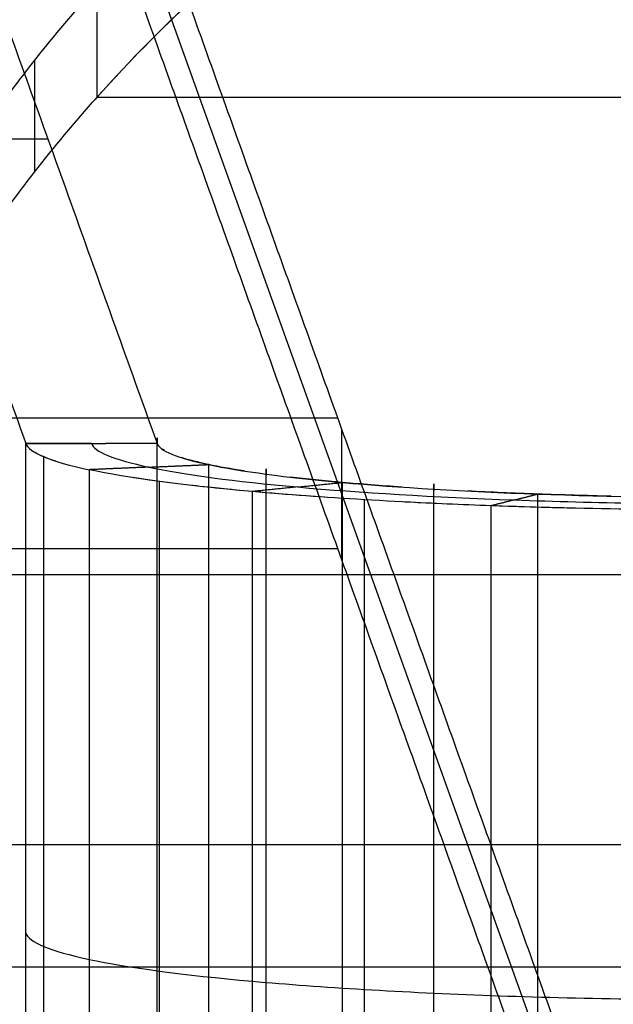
# Model space of a CAD drawing. Header units: millimetres. Extents: x -248 to 248, y -256 to 255.
# Tile 34 of 64: x -212 to -194, y 182 to 212. Entities that reach past the tile are written whole.
import ezdxf

# ---------------------------------------------------------------- set-up
doc = ezdxf.new("R2010")
doc.units = ezdxf.units.MM
doc.layers.add('Défaut', color=7, linetype='Continuous', true_color=0x000000)

msp = doc.modelspace()

# ---------------------------------------------------------------- linework, layer by layer
at = {"layer": 'Défaut'}
for p, q in [((-210.5132206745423, 220.623125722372, 6.46496812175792), (-194.1045503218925, 174.874201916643, 483.9524683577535)), ((-211.2615956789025, 208.5636035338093, 467.850452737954), (-221.9726324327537, 208.5636035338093, 153.3011809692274)), ((-218.9274268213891, 200.0700615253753, 241.9498090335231), (-202.4274319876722, 200.0700658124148, 241.94980944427)), ((-202.3088854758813, 199.7395481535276, 245.3994683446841), (-202.3088855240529, 195.757782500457, 245.0179683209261)), ((-218.927426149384, 196.0882957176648, 241.5683106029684), (-202.427431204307, 196.0883000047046, 241.5683110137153))]:
    msp.add_line(p, q, dxfattribs=at)
for points, degree in [([(-231.171182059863, 252.9143041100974, 4.954229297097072), (-221.5535438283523, 226.0995302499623, 284.8248361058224), (-211.9359055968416, 199.2847563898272, 564.6954429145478)], 2), ([(-227.173520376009, 252.9273467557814, 4.818100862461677), (-217.555775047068, 226.1122800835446, 284.6917653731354), (-207.9380297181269, 199.2972134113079, 564.565429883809)], 2), ([(-194.3416425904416, 177.5262235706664, 477.2439119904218), (-202.427431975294, 200.0700645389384, 241.9498096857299), (-210.5132213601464, 222.6139055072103, 6.655707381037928)], 2), ([(-194.3416420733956, 173.5444577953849, 476.8624132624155), (-202.4274311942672, 196.0882987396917, 241.5683111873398), (-210.5132203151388, 218.6321396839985, 6.274209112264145)], 2), ([(-209.7743288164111, 213.2228226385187, 760.5605243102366), (-211.1263381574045, 211.7274607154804, 758.1858948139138), (-212.2990787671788, 210.2244671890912, 755.7247339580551), (-213.3252115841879, 208.7298425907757, 753.192324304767)], 3), ([(-209.7743288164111, 213.2228226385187, 760.5605243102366), (-209.7741469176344, 211.5303792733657, 761.6261862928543), (-209.7739650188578, 209.8379359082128, 762.691848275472)], 2), ([(-206.4681341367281, 213.1814356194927, 767.8833955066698), (-207.6632289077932, 212.0871636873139, 766.2215905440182), (-208.7632591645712, 210.9710702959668, 764.4910982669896), (-209.7739650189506, 209.8379367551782, 762.6918477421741)], 3), ([(-211.672096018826, 210.9760349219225, 756.9355571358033), (-211.6719339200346, 209.2685989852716, 757.9770213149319), (-211.6717718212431, 207.5611630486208, 759.0184854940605)], 2), ([(-213.324931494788, 205.2850206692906, 755.2253341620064), (-212.3001720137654, 206.7987836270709, 757.7901712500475), (-211.1268872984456, 208.3215567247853, 760.2838114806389), (-209.7743335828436, 209.8375228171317, 762.6911922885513)], 3), ([(-209.7739650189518, 209.8379367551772, 762.6918477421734), (-209.8018105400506, 209.8067275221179, 762.6422877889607), (-209.829578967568, 209.7755164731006, 762.5926930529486), (-209.857270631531, 209.7443036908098, 762.5430635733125)], 3), ([(-209.7743335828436, 209.8375228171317, 762.6911922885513), (-209.7742107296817, 209.8376605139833, 762.6914109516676), (-209.7740878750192, 209.8377982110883, 762.6916296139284), (-209.7739650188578, 209.8379359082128, 762.691848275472)], 3), ([(-3.999999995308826, 209.8374714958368, 762.6912246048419), (-106.8871667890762, 209.8374971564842, 762.6912084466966), (-209.7743335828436, 209.8375228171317, 762.6911922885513)], 2), ([(-211.9359055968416, 199.2847563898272, 564.6954429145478), (-210.9364850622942, 199.2880172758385, 564.6614106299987), (-209.9370645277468, 199.2912781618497, 564.6273783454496)], 2), ([(-209.9370645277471, 199.2912781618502, 564.6273783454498), (-210.9364850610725, 199.2880169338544, 564.6614106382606), (-211.935905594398, 199.2847557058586, 564.6954429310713)], 2), ([(-211.9359052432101, 169.4215125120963, 561.8342174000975), (-211.9358951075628, 179.3759270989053, 562.7879589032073), (-211.9358952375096, 189.3303416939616, 563.7417007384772), (-211.9359055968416, 199.2847563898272, 564.6954429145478)], 3), ([(-211.9359055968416, 199.2847563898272, 564.6954429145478), (-211.849832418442, 199.0102882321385, 567.5624031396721), (-211.191627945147, 198.7386556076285, 570.3998406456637), (-210.0111238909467, 198.4883895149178, 573.0141657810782)], 3), ([(-209.9370645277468, 199.2912781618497, 564.6273783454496), (-208.9375471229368, 199.2942457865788, 564.5964041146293), (-207.9380297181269, 199.2972134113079, 564.565429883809)], 2), ([(-209.9370645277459, 199.2912781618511, 564.6273783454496), (-208.9374930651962, 199.2940700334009, 564.5982390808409), (-207.9379216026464, 199.2968619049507, 564.5690998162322)], 2), ([(-207.9380299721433, 169.4339704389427, 561.7042044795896), (-207.9380232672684, 179.388384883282, 562.6579460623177), (-207.9380233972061, 189.3427992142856, 563.611687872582), (-207.9380297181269, 199.2972134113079, 564.565429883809)], 3), ([(-207.7104352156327, 199.0717566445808, 566.9208919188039), (-207.8385025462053, 199.1462706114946, 566.1423966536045), (-207.914952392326, 199.2215416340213, 565.3560011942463), (-207.9379216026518, 199.2968619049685, 564.5690998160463)], 3), ([(-211.0234510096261, 198.747563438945, 570.3068114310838), (-211.2917311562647, 198.8331519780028, 569.4127573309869), (-211.5027523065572, 198.9203307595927, 568.5021007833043), (-211.6547982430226, 199.0083279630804, 567.5829046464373)], 3), ([(-211.3850292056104, 169.014710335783, 566.083545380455), (-211.3850292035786, 183.9463316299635, 567.5141638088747), (-211.3850292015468, 198.8779529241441, 568.9447822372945)], 2), ([(-210.0111238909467, 198.4883895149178, 573.0141657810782), (-210.0111239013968, 183.55676832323, 571.5835473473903), (-210.0111239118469, 168.6251471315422, 570.1529289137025)], 2), ([(-205.0305763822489, 197.8221688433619, 579.9739233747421), (-207.1291933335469, 198.0105621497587, 578.0057407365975), (-208.8282269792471, 198.2378152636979, 575.6317123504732), (-210.0111238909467, 198.4883895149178, 573.0141657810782)], 3), ([(-208.1870600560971, 198.5666206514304, 572.1976665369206), (-209.0988859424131, 198.5274611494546, 572.6063720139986), (-210.0107118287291, 198.4883016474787, 573.0150774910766)], 2), ([(-206.3629962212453, 198.6448508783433, 571.3811672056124), (-206.3629962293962, 183.713228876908, 569.9505486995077), (-206.3629962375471, 168.7816068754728, 568.5199301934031)], 2), ([(-206.3629962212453, 198.6448508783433, 571.3811672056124), (-205.3983723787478, 198.4403722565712, 573.5175939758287), (-204.0014312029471, 198.253556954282, 575.4695656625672), (-202.2880692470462, 198.0998820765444, 577.0753840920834)], 3), ([(-206.3629962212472, 198.644850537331, 571.3811671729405), (-205.3983723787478, 198.4403727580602, 573.5175940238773), (-204.001431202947, 198.2535574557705, 575.4695657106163), (-202.2880692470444, 198.0998817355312, 577.0753840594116)], 3), ([(-207.4594040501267, 198.0795414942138, 577.2851578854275), (-207.8816039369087, 198.1324749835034, 576.7321783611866), (-208.2774196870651, 198.1873061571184, 576.1593805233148), (-208.6451828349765, 198.243807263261, 575.5691437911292)], 3), ([(-207.8642451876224, 168.2687185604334, 573.8763191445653), (-207.8642451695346, 183.2003403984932, 575.3069376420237), (-207.8642451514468, 198.131962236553, 576.7375561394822)], 2), ([(-202.2880692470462, 198.0998820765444, 577.0753840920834), (-202.2880692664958, 183.1682600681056, 575.6447655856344), (-202.2880692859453, 168.2366380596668, 574.2141470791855)], 2), ([(-202.2880692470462, 198.0998820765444, 577.0753840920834), (-200.575307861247, 197.9461483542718, 578.6817989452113), (-198.5344264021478, 197.8245065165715, 579.9530018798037), (-196.3341632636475, 197.745014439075, 580.7838969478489)], 3), ([(-202.288069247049, 198.0998817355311, 577.0753840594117), (-200.5753078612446, 197.9461488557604, 578.6817989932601), (-198.5344264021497, 197.8245070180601, 579.9530019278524), (-196.3341632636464, 197.745014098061, 580.7838969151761)], 3), ([(-205.0305764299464, 167.9589251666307, 577.1126863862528), (-205.0305764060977, 182.8905470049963, 578.5433048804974), (-205.0305763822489, 197.8221688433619, 579.9739233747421)], 2), ([(-197.7536096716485, 197.3883441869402, 584.5065248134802), (-200.4491434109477, 197.4858514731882, 583.4876000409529), (-202.9313588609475, 197.6338306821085, 581.9415092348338), (-205.0305763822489, 197.8221688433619, 579.9739233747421)], 3), ([(-201.6157116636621, 167.7079520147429, 579.7347350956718), (-201.6157116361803, 182.639573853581, 581.165353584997), (-201.6157116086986, 197.5711956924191, 582.5959720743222)], 2), ([(-196.3341632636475, 197.745014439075, 580.7838969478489), (-196.3341632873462, 182.8133924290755, 579.3532784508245), (-196.3341633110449, 167.881770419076, 577.9226599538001)], 2), ([(-196.3341632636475, 197.745014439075, 580.7838969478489), (-194.1342127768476, 197.6654457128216, 581.615574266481), (-191.7599431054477, 197.6274883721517, 582.0125611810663), (-189.4077688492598, 197.6342805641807, 581.9420393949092)], 3), ([(-196.3341632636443, 197.7450140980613, 580.7838969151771), (-194.1342142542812, 197.6654462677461, 581.6155737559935), (-191.7599462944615, 197.6274889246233, 582.0125606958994), (-189.4077688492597, 197.6342805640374, 581.9420393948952)], 3), ([(-197.7536097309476, 167.5251005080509, 581.6452878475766), (-197.753609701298, 182.4567223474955, 583.0759063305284), (-197.7536096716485, 197.3883441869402, 584.5065248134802)], 2), ([(-189.2880567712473, 197.2529531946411, 585.9220216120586), (-192.1700957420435, 197.2447282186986, 586.0074922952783), (-195.0577632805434, 197.2909098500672, 585.5246669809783), (-197.7536096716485, 197.3883441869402, 584.5065248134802)], 3), ([(-3.999999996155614, 195.2852936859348, 736.8698378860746), (-111.2262624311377, 195.2852936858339, 736.8698378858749), (-218.4525248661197, 195.2852936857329, 736.8698378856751)], 2), ([(-3.999999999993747, 187.0475833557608, 708.321480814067), (-112.9931508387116, 187.0475833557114, 708.3214808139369), (-221.9863016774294, 187.047583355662, 708.3214808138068)], 2), ([(-211.9359156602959, 184.3531349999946, 563.2648304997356), (-211.8498315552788, 184.0786671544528, 566.1317884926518), (-211.1916271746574, 183.8070347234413, 568.9692239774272), (-210.011123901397, 183.5567687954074, 571.5835473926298)], 3), ([(-210.0111239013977, 183.5567689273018, 571.5835474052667), (-208.8282269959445, 183.3061944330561, 574.2010939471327), (-207.1291933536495, 183.0789413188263, 576.5751223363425), (-205.0305764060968, 182.8905470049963, 578.5433048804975)], 3), ([(-3.999999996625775, 183.3140192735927, 709.7567284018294), (-112.9931355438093, 183.3139863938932, 709.7567410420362), (-221.9862710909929, 183.3139535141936, 709.756753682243)], 2), ([(-205.0305764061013, 182.8905470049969, 578.5433048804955), (-202.9313588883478, 182.7022098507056, 580.5108908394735), (-200.4491434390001, 182.554230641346, 582.0569816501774), (-197.7536097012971, 182.4567223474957, 583.0759063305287)], 3), ([(-197.7536097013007, 182.4567223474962, 583.0759063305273), (-195.0577633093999, 182.3592890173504, 584.0940485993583), (-192.1700957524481, 182.3131073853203, 584.5768739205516), (-189.288056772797, 182.3213313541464, 584.4914031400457)], 3)]:
    msp.add_open_spline(points, degree=degree, dxfattribs=at)
for points, degree, knots in [([(-209.7739650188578, 209.8379359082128, 762.691848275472), (-208.9508794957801, 210.7604488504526, 764.1567908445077), (-208.0643571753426, 211.6769423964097, 765.5843433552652), (-206.1530627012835, 213.4914761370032, 768.3614946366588), (-205.1267623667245, 214.3905604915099, 769.712534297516), (-201.8590099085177, 217.024934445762, 773.6073113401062), (-199.4194477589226, 218.7049267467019, 776.004854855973), (-196.7090511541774, 220.2891797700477, 778.2074622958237)], 3, [-22.95161439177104, -22.95161439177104, -22.95161439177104, -22.95161439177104, -17.21371079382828, -17.21371079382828, -11.47580719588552, -11.47580719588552, 0, 0, 0, 0]), ([(-209.9370645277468, 199.2912781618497, 564.6273783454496), (-209.8604238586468, 199.0418965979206, 567.2325087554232), (-209.2608204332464, 198.7941467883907, 569.8206798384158), (-207.1132996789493, 198.3390945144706, 574.5746532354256), (-205.565312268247, 198.1320603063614, 576.737653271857), (-201.7533333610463, 197.7899902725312, 580.3116541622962), (-199.4917849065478, 197.6551797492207, 581.720301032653), (-194.5959880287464, 197.4781785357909, 583.5701206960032), (-191.9650194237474, 197.4361090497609, 584.0100268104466), (-186.7308014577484, 197.4511247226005, 583.854034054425), (-184.1308381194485, 197.5082067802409, 583.2581670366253), (-179.3551243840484, 197.7129532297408, 581.1201114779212), (-177.1822343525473, 197.8604892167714, 579.5792638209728), (-173.5919289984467, 198.2237993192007, 575.7846067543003), (-172.1767541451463, 198.4393277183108, 573.533363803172), (-170.3188009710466, 198.9058883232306, 568.6598332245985), (-169.8758796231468, 199.1566012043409, 566.0408813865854), (-169.9559526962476, 199.4059959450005, 563.4356127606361)], 3, [0, 0, 0, 0, 7.904442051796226, 7.904442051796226, 15.80888410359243, 15.80888410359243, 23.71332615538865, 23.71332615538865, 31.61776820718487, 31.61776820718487, 39.52221025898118, 39.52221025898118, 47.4266523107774, 47.4266523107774, 55.33109436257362, 55.33109436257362, 63.23553641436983, 63.23553641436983, 63.23553641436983, 63.23553641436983]), ([(-207.9379216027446, 169.4336202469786, 561.7078630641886), (-207.9379216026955, 184.3652410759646, 563.1384814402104), (-207.9379216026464, 199.2968619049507, 564.5690998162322), (-207.9379216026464, 199.2968620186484, 564.5690998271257), (-207.9379216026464, 199.2968621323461, 564.5690998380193)], 2, [2.032110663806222e-06, 2.032110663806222e-06, 2.032110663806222e-06, 30.0000000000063, 30.0000000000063, 30.00000022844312, 30.00000022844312, 30.00000022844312]), ([(-207.9380297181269, 199.2972134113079, 564.565429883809), (-207.9379931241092, 199.2970955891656, 564.5666531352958), (-207.9379573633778, 199.2969784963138, 564.56787645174), (-207.9379216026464, 199.2968614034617, 564.5690997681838), (-207.8695181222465, 199.0728850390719, 566.9090715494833), (-207.3286697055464, 198.8493514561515, 569.244493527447), (-206.3629962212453, 198.6448508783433, 571.3811672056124)], 3, [0, 0, 0, 0, 0.003688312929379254, 0.003688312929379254, 0.003688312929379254, 7.116640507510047, 7.116640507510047, 7.116640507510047, 7.116640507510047]), ([(-207.9380288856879, 199.2972131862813, 564.5654298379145), (-207.9379931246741, 199.2970960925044, 564.5666531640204), (-207.9379573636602, 199.2969789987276, 564.5678764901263), (-207.9379216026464, 199.2968619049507, 564.5690998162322), (-207.8695181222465, 199.0728855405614, 566.9090715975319), (-207.3286697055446, 198.8493519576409, 569.2444935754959), (-206.3629962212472, 198.644850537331, 571.3811671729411)], 3, [-0.004105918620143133, -0.004105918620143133, -0.004105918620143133, -0.004105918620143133, 0, 0, 0, 7.853779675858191, 7.853779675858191, 7.853779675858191, 7.853779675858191]), ([(-205.2815639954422, 198.4503859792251, 573.4130017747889), (-205.685649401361, 198.5129556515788, 572.7592418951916), (-206.0475753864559, 198.5779582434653, 572.0800719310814), (-206.68904747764, 198.7138759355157, 570.659975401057), (-206.9665020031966, 198.7850662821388, 569.9161755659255), (-207.1937806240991, 198.8577108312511, 569.1571926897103)], 3, [-10.42304549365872, -10.42304549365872, -10.42304549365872, -10.42304549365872, -7.85377967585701, -7.85377967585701, -5.202963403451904, -5.202963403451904, -5.202963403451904, -5.202963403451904]), ([(-208.1870600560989, 198.5666206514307, 572.197666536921), (-207.2751804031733, 198.6057380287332, 571.7893914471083), (-206.3633007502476, 198.6448554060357, 571.3811163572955), (-206.3631836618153, 198.6448604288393, 571.3810639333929), (-206.3630665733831, 198.6448654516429, 571.3810115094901)], 2, [-5.219592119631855e-13, -5.219592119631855e-13, -5.219592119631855e-13, 1, 1, 1.000128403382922, 1.000128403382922, 1.000128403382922]), ([(-204.6063095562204, 168.4900716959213, 571.5660168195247), (-204.6063095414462, 183.4216935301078, 572.9966353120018), (-204.606309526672, 198.3533153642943, 574.4272538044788), (-204.606309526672, 198.3533155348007, 574.4272538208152), (-204.606309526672, 198.3533157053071, 574.4272538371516)], 2, [8.653829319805e-09, 8.653829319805e-09, 8.653829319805e-09, 30.0000000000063, 30.0000000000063, 30.00000034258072, 30.00000034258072, 30.00000034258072]), ([(-200.4776414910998, 197.9575928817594, 578.5622557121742), (-201.1132648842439, 198.0012276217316, 578.1062726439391), (-201.718867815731, 198.0487741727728, 577.6094268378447), (-202.851759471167, 198.150424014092, 576.5472477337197), (-203.3810293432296, 198.20456277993, 575.9815450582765), (-203.8719717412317, 198.2617334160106, 575.3841747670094)], 3, [-18.31801585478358, -18.31801585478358, -18.31801585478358, -18.31801585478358, -15.707559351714, -15.707559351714, -13.12421129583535, -13.12421129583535, -13.12421129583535, -13.12421129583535]), ([(-199.4939294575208, 168.0313642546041, 576.3592234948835), (-199.4939294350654, 182.9629860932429, 577.789841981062), (-199.49392941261, 197.8946079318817, 579.2204604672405), (-199.49392941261, 197.8946081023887, 579.220460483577), (-199.49392941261, 197.8946082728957, 579.2204604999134)], 2, [9.953522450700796e-10, 9.953522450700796e-10, 9.953522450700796e-10, 30.0000000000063, 30.0000000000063, 30.00000034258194, 30.00000034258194, 30.00000034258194]), ([(-202.8292201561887, 197.6489793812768, 581.7832818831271), (-203.6007464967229, 197.7020568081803, 581.2287464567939), (-204.3365129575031, 197.7599117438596, 580.6243132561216), (-205.718894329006, 197.8839621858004, 579.3283401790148), (-206.3644035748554, 197.94994724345, 578.6389973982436), (-206.9627659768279, 198.0195672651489, 577.9116925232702)], 3, [-18.30390880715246, -18.30390880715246, -18.30390880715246, -18.30390880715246, -15.707559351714, -15.707559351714, -13.13118707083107, -13.13118707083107, -13.13118707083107, -13.13118707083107]), ([(-203.6593228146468, 197.9610252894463, 578.5246537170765), (-204.3448479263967, 197.8916008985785, 579.2492389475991), (-205.0303730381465, 197.8221765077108, 579.9738241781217), (-205.0304456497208, 197.8221691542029, 579.9739009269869), (-205.0305182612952, 197.822161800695, 579.973977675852)], 2, [-1.006104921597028e-13, -1.006104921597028e-13, -1.006104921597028e-13, 1, 1, 1.000105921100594, 1.000105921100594, 1.000105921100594]), ([(-203.6593228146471, 197.9610252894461, 578.5246537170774), (-202.973796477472, 198.0304448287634, 577.8001095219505), (-202.2882701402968, 198.0998643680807, 577.0755653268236), (-202.2881774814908, 198.0998737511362, 577.0754673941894), (-202.2880848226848, 198.0998831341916, 577.0753694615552)], 2, [-5.75175324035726e-13, -5.75175324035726e-13, -5.75175324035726e-13, 1, 1, 1.000135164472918, 1.000135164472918, 1.000135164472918]), ([(-194.0888489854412, 197.6795553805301, 581.4681786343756), (-194.8517602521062, 197.6966924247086, 581.2890021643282), (-195.602634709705, 197.7185422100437, 581.0605921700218), (-197.0657313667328, 197.7714310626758, 580.5077749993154), (-197.7795802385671, 197.8025260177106, 580.1827847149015), (-198.4696288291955, 197.8379060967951, 579.8130308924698)], 3, [-26.17302606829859, -26.17302606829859, -26.17302606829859, -26.17302606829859, -23.561339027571, -23.561339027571, -20.9502503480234, -20.9502503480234, -20.9502503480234, -20.9502503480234]), ([(-197.0438864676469, 197.5666791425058, 582.6452108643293), (-196.6890766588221, 197.6558344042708, 581.7146813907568), (-196.3342668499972, 197.7449896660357, 580.7841519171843), (-196.3342178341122, 197.7450019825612, 580.7840233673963), (-196.3341688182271, 197.7450142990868, 580.7838948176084)], 2, [-6.283914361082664e-13, -6.283914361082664e-13, -6.283914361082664e-13, 1, 1, 1.000138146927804, 1.000138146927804, 1.000138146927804]), ([(-195.0072877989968, 197.3082480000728, 585.343561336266), (-195.9390934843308, 197.3292032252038, 585.1245337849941), (-196.8569268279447, 197.3559480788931, 584.845033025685), (-198.6565566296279, 197.4210180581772, 584.1650760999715), (-199.5356667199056, 197.4593406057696, 583.7646463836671), (-200.3844399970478, 197.5029510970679, 583.3089859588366)], 3, [-26.17351708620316, -26.17351708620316, -26.17351708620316, -26.17351708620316, -23.561339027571, -23.561339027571, -20.93030560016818, -20.93030560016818, -20.93030560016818, -20.93030560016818]), ([(-197.0438864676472, 197.5666791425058, 582.645210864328), (-197.3986961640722, 197.4775226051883, 583.5757440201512), (-197.7535058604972, 197.3883660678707, 584.5062771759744), (-197.7535536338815, 197.3883540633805, 584.5064024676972), (-197.7536014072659, 197.3883420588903, 584.5065277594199)], 2, [-1.184139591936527e-13, -1.184139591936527e-13, -1.184139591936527e-13, 1, 1, 1.000134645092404, 1.000134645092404, 1.000134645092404])]:
    msp.add_open_spline(points, degree=degree, knots=knots, dxfattribs=at)

doc.saveas('drawing.dxf')
